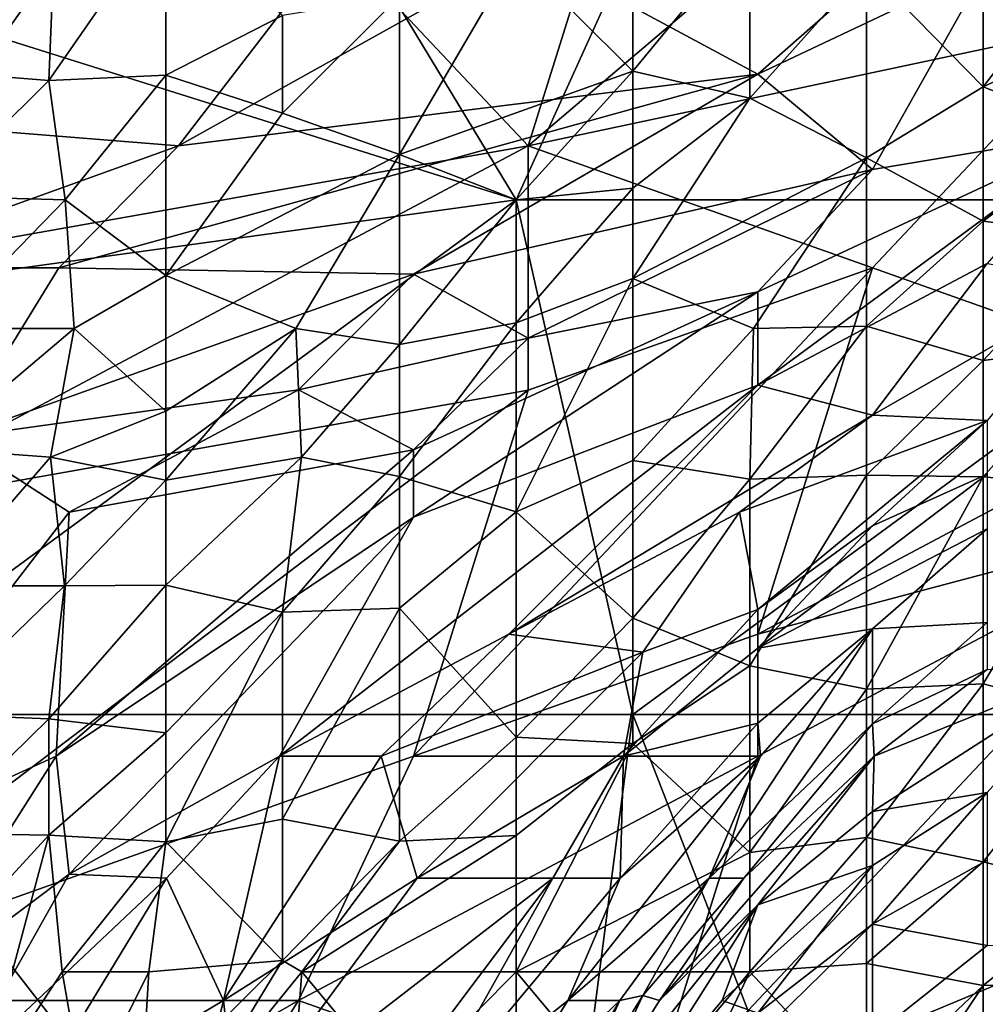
# Model space of a CAD drawing. Extents: x -0.375 to 0.375, y -0.309 to 0.309.
# Tile 86 of 226: x -0.266 to -0.248, y 0.221 to 0.239. Entities that reach past the tile are written whole.
import ezdxf

# ---------------------------------------------------------------- set-up
doc = ezdxf.new("R2010")
doc.units = 0

msp = doc.modelspace()

# ---------------------------------------------------------------- linework, layer by layer
for points in [[(-0.272033, 0.240611, 0.000164), (-0.265609, 0.250045, 0.000205), (-0.257042, 0.235894)], [(-0.257042, 0.235894), (-0.265609, 0.250045, 0.000205), (-0.250618, 0.250045, 0.000076)], [(-0.257042, 0.235894), (-0.250618, 0.250045, 0.000076), (-0.242052, 0.235894, 0.00001)], [(-0.242052, 0.235894, 0.00001), (-0.250618, 0.250045, 0.000076), (-0.242052, 0.24297, 0.000164)], [(-0.256821, 0.236884, 0.852737), (-0.246298, 0.239121, 0.84873), (-0.246298, 0.245834, 0.85133)], [(-0.256821, 0.236884, 0.852737), (-0.246298, 0.245834, 0.85133), (-0.254717, 0.243596, 0.85426)], [(-0.273658, 0.237722, 0.719463), (-0.271554, 0.245047, 0.731077), (-0.26524, 0.24451, 0.723335)], [(-0.258926, 0.242485, 0.711721), (-0.273658, 0.237722, 0.719463), (-0.26524, 0.24451, 0.723335)], [(-0.269449, 0.234646, 0.858639), (-0.263135, 0.243596, 0.858192), (-0.271554, 0.241359, 0.861831)], [(-0.269449, 0.234646, 0.858639), (-0.256821, 0.236884, 0.852737), (-0.263135, 0.243596, 0.858192)], [(-0.256821, 0.236884, 0.852737), (-0.254717, 0.243596, 0.85426), (-0.263135, 0.243596, 0.858192)], [(-0.258926, 0.242485, 0.711721), (-0.263237, 0.236884, 0.703978), (-0.273658, 0.237722, 0.719463)], [(-0.256821, 0.240465, 0.703978), (-0.263237, 0.236884, 0.703978), (-0.258926, 0.242485, 0.711721)], [(-0.257042, 0.240386, 0.184255), (-0.254901, 0.238252, 0.207429), (-0.254901, 0.242057, 0.180379)], [(-0.254901, 0.238252, 0.207429), (-0.252759, 0.240855, 0.195884), (-0.254901, 0.242057, 0.180379)], [(-0.248403, 0.241895, 0.696235), (-0.252612, 0.238196, 0.690428), (-0.256821, 0.240465, 0.703978)], [(-0.248403, 0.240191, 0.690428), (-0.252612, 0.238196, 0.690428), (-0.248403, 0.241895, 0.696235)], [(-0.265609, 0.238084, 0.157121), (-0.263467, 0.238181, 0.16875), (-0.263467, 0.241172, 0.149368)], [(-0.265609, 0.238084, 0.157121), (-0.263467, 0.241172, 0.149368), (-0.265511, 0.240611, 0.141615)], [(-0.263467, 0.241172, 0.149368), (-0.263467, 0.238181, 0.16875), (-0.261325, 0.239272, 0.172626)], [(-0.252759, 0.240855, 0.195884), (-0.254901, 0.238252, 0.207429), (-0.252759, 0.237759, 0.219143)], [(-0.252759, 0.240855, 0.195884), (-0.252759, 0.237759, 0.219143), (-0.250618, 0.240156, 0.207513)], [(-0.248476, 0.237965, 0.230772), (-0.246335, 0.238971, 0.226895), (-0.246335, 0.240754, 0.21139)], [(-0.248476, 0.239875, 0.215266), (-0.248476, 0.237965, 0.230772), (-0.246335, 0.240754, 0.21139)], [(-0.274175, 0.233535, 0.000171), (-0.272033, 0.240611, 0.000164), (-0.257042, 0.235894)], [(-0.265511, 0.240611, 0.141615), (-0.26775, 0.238252, 0.143242), (-0.265609, 0.238084, 0.157121)], [(-0.26775, 0.238252, 0.143242), (-0.265511, 0.240611, 0.141615), (-0.26775, 0.24049, 0.129986)], [(-0.263237, 0.236884, 0.703978), (-0.256821, 0.240465, 0.703978), (-0.252612, 0.238196, 0.690428)], [(-0.259184, 0.239627, 0.180379), (-0.259184, 0.236726, 0.199761), (-0.257042, 0.240386, 0.184255)], [(-0.259184, 0.236726, 0.199761), (-0.254901, 0.238252, 0.207429), (-0.257042, 0.240386, 0.184255)], [(-0.252759, 0.237759, 0.219143), (-0.250618, 0.236664, 0.234648), (-0.250618, 0.240156, 0.207513)], [(-0.250508, 0.23645, 0.68075), (-0.252612, 0.238196, 0.690428), (-0.248403, 0.240191, 0.690428)], [(-0.250618, 0.240156, 0.207513), (-0.250618, 0.236664, 0.234648), (-0.248476, 0.237965, 0.230772)], [(-0.250618, 0.240156, 0.207513), (-0.248476, 0.237965, 0.230772), (-0.248476, 0.239875, 0.215266)], [(-0.250508, 0.23645, 0.68075), (-0.248403, 0.240191, 0.690428), (-0.246298, 0.237153, 0.674943)], [(-0.261325, 0.239272, 0.172626), (-0.261325, 0.237485, 0.184255), (-0.259184, 0.239627, 0.180379)], [(-0.261325, 0.237485, 0.184255), (-0.259184, 0.236726, 0.199761), (-0.259184, 0.239627, 0.180379)], [(-0.263467, 0.238181, 0.16875), (-0.261325, 0.237485, 0.184255), (-0.261325, 0.239272, 0.172626)], [(-0.250508, 0.234646, 0.848583), (-0.246298, 0.239121, 0.84873), (-0.256821, 0.236884, 0.852737)], [(-0.246298, 0.239121, 0.84873), (-0.250508, 0.234646, 0.848583), (-0.244194, 0.232409, 0.84449)], [(-0.246335, 0.238971, 0.226895), (-0.248476, 0.237965, 0.230772), (-0.246335, 0.237132, 0.242401)], [(-0.265609, 0.238084, 0.157121), (-0.26775, 0.238252, 0.143242), (-0.26775, 0.235959, 0.157121)], [(-0.259184, 0.236726, 0.199761), (-0.257042, 0.235895, 0.215266), (-0.254901, 0.238252, 0.207429)], [(-0.257042, 0.235895, 0.215266), (-0.254901, 0.23611, 0.223019), (-0.254901, 0.238252, 0.207429)], [(-0.254901, 0.238252, 0.207429), (-0.254901, 0.23611, 0.223019), (-0.252759, 0.237759, 0.219143)], [(-0.265609, 0.238084, 0.157121), (-0.26775, 0.235959, 0.157121), (-0.265312, 0.235894, 0.172626)], [(-0.265312, 0.235894, 0.172626), (-0.263467, 0.238181, 0.16875), (-0.265609, 0.238084, 0.157121)], [(-0.265431, 0.234646, 0.702042), (-0.263237, 0.236884, 0.703978), (-0.252612, 0.238196, 0.690428)], [(-0.258926, 0.234533, 0.690428), (-0.265431, 0.234646, 0.702042), (-0.252612, 0.238196, 0.690428)], [(-0.265312, 0.235894, 0.172626), (-0.263467, 0.234507, 0.192008), (-0.263467, 0.238181, 0.16875)], [(-0.263467, 0.234507, 0.192008), (-0.261325, 0.237485, 0.184255), (-0.263467, 0.238181, 0.16875)], [(-0.250508, 0.23645, 0.68075), (-0.258926, 0.234533, 0.690428), (-0.252612, 0.238196, 0.690428)], [(-0.250618, 0.236664, 0.234648), (-0.248476, 0.235502, 0.250154), (-0.248476, 0.237965, 0.230772)], [(-0.248476, 0.237965, 0.230772), (-0.248476, 0.235502, 0.250154), (-0.246335, 0.237132, 0.242401)], [(-0.263237, 0.236884, 0.703978), (-0.269449, 0.234646, 0.708062), (-0.273658, 0.237722, 0.719463)], [(-0.254901, 0.234452, 0.234648), (-0.250618, 0.236664, 0.234648), (-0.252759, 0.237759, 0.219143)], [(-0.252759, 0.237759, 0.219143), (-0.254901, 0.23611, 0.223019), (-0.254901, 0.234452, 0.234648)], [(-0.261325, 0.237485, 0.184255), (-0.263467, 0.234507, 0.192008), (-0.259184, 0.236726, 0.199761)], [(-0.252612, 0.2325, 0.669136), (-0.252612, 0.234211, 0.676878), (-0.246298, 0.237153, 0.674943)], [(-0.252612, 0.2325, 0.669136), (-0.246298, 0.237153, 0.674943), (-0.248403, 0.234729, 0.6672)], [(-0.250508, 0.23645, 0.68075), (-0.246298, 0.237153, 0.674943), (-0.252612, 0.234211, 0.676878)], [(-0.248476, 0.235502, 0.250154), (-0.246335, 0.235237, 0.257906), (-0.246335, 0.237132, 0.242401)], [(-0.256821, 0.236884, 0.852737), (-0.269449, 0.234646, 0.858639), (-0.269449, 0.230172, 0.856828)], [(-0.263237, 0.236884, 0.703978), (-0.265431, 0.234646, 0.702042), (-0.269449, 0.234646, 0.708062)], [(-0.256821, 0.232409, 0.850717), (-0.256821, 0.236884, 0.852737), (-0.269449, 0.230172, 0.856828)], [(-0.256821, 0.232409, 0.850717), (-0.250508, 0.234646, 0.848583), (-0.256821, 0.236884, 0.852737)], [(-0.261084, 0.233535, 0.21139), (-0.259184, 0.236726, 0.199761), (-0.263467, 0.234507, 0.192008)], [(-0.259184, 0.236726, 0.199761), (-0.261084, 0.233535, 0.21139), (-0.259184, 0.233244, 0.223019)], [(-0.259184, 0.233244, 0.223019), (-0.257042, 0.235895, 0.215266), (-0.259184, 0.236726, 0.199761)], [(-0.252691, 0.233535, 0.250154), (-0.250618, 0.236664, 0.234648), (-0.254901, 0.234452, 0.234648)], [(-0.250618, 0.236664, 0.234648), (-0.252691, 0.233535, 0.250154), (-0.250618, 0.233578, 0.257906)], [(-0.250618, 0.236664, 0.234648), (-0.250618, 0.233578, 0.257906), (-0.248476, 0.235502, 0.250154)], [(-0.250508, 0.23645, 0.68075), (-0.256821, 0.23336, 0.682685), (-0.258926, 0.234533, 0.690428)], [(-0.250508, 0.23645, 0.68075), (-0.252612, 0.234211, 0.676878), (-0.256821, 0.23336, 0.682685)], [(-0.257042, 0.233642, 0.230772), (-0.254901, 0.234452, 0.234648), (-0.254901, 0.23611, 0.223019)], [(-0.257042, 0.235895, 0.215266), (-0.257042, 0.233642, 0.230772), (-0.254901, 0.23611, 0.223019)], [(-0.269892, 0.22646, 0.000164), (-0.274175, 0.233535, 0.000171), (-0.257042, 0.235894)], [(-0.269892, 0.22646, 0.000164), (-0.257042, 0.235894), (-0.254901, 0.22646, 0.000069)], [(-0.26775, 0.235959, 0.157121), (-0.267608, 0.233535, 0.172626), (-0.265312, 0.235894, 0.172626)], [(-0.267608, 0.233535, 0.172626), (-0.265146, 0.233535, 0.188132), (-0.265312, 0.235894, 0.172626)], [(-0.265312, 0.235894, 0.172626), (-0.265146, 0.233535, 0.188132), (-0.263467, 0.234507, 0.192008)], [(-0.259184, 0.233244, 0.223019), (-0.257042, 0.233642, 0.230772), (-0.257042, 0.235895, 0.215266)], [(-0.254901, 0.22646, 0.000069), (-0.257042, 0.235894), (-0.242052, 0.235894, 0.00001)], [(-0.242052, 0.22646, 0.000113), (-0.254901, 0.22646, 0.000069), (-0.242052, 0.235894, 0.00001)], [(-0.250618, 0.233578, 0.257906), (-0.248476, 0.232952, 0.269536), (-0.248476, 0.235502, 0.250154)], [(-0.248476, 0.235502, 0.250154), (-0.248476, 0.232952, 0.269536), (-0.246335, 0.235237, 0.257906)], [(-0.248476, 0.232952, 0.269536), (-0.246335, 0.23323, 0.273412), (-0.246335, 0.235237, 0.257906)], [(-0.269449, 0.234646, 0.708062), (-0.265431, 0.234646, 0.702042), (-0.267345, 0.231533, 0.698171)], [(-0.258926, 0.234533, 0.690428), (-0.267345, 0.231533, 0.698171), (-0.265431, 0.234646, 0.702042)], [(-0.258926, 0.225697, 0.848185), (-0.250508, 0.234646, 0.848583), (-0.256821, 0.232409, 0.850717)], [(-0.252612, 0.227934, 0.845975), (-0.250508, 0.234646, 0.848583), (-0.258926, 0.225697, 0.848185)], [(-0.248403, 0.234729, 0.6672), (-0.250508, 0.231947, 0.65365), (-0.252612, 0.2325, 0.669136)], [(-0.250508, 0.234646, 0.848583), (-0.252612, 0.227934, 0.845975), (-0.244194, 0.232409, 0.84449)], [(-0.246298, 0.234366, 0.651715), (-0.250508, 0.231947, 0.65365), (-0.248403, 0.234729, 0.6672)], [(-0.261031, 0.23241, 0.688492), (-0.267345, 0.231533, 0.698171), (-0.258926, 0.234533, 0.690428)], [(-0.265146, 0.233535, 0.188132), (-0.263467, 0.232022, 0.207513), (-0.263467, 0.234507, 0.192008)], [(-0.263467, 0.232022, 0.207513), (-0.261084, 0.233535, 0.21139), (-0.263467, 0.234507, 0.192008)], [(-0.256821, 0.23336, 0.682685), (-0.261031, 0.23241, 0.688492), (-0.258926, 0.234533, 0.690428)], [(-0.257042, 0.230179, 0.25403), (-0.254901, 0.231117, 0.257906), (-0.254901, 0.234452, 0.234648)], [(-0.257042, 0.230179, 0.25403), (-0.254901, 0.234452, 0.234648), (-0.257042, 0.233642, 0.230772)], [(-0.254901, 0.234452, 0.234648), (-0.254901, 0.231117, 0.257906), (-0.252691, 0.233535, 0.250154)], [(-0.248403, 0.231848, 0.640101), (-0.250508, 0.231947, 0.65365), (-0.246298, 0.234366, 0.651715)], [(-0.258926, 0.230079, 0.676878), (-0.258926, 0.231314, 0.68075), (-0.252612, 0.234211, 0.676878)], [(-0.252612, 0.2325, 0.669136), (-0.258926, 0.230079, 0.676878), (-0.252612, 0.234211, 0.676878)], [(-0.258926, 0.231314, 0.68075), (-0.256821, 0.23336, 0.682685), (-0.252612, 0.234211, 0.676878)], [(-0.26775, 0.231334, 0.184255), (-0.265582, 0.231177, 0.199761), (-0.265146, 0.233535, 0.188132)], [(-0.26775, 0.231334, 0.184255), (-0.265146, 0.233535, 0.188132), (-0.267608, 0.233535, 0.172626)], [(-0.265146, 0.233535, 0.188132), (-0.265582, 0.231177, 0.199761), (-0.263467, 0.232022, 0.207513)], [(-0.261084, 0.233535, 0.21139), (-0.263467, 0.230754, 0.215266), (-0.260978, 0.231177, 0.226895)], [(-0.263467, 0.232022, 0.207513), (-0.263467, 0.230754, 0.215266), (-0.261084, 0.233535, 0.21139)], [(-0.260978, 0.231177, 0.226895), (-0.259184, 0.233244, 0.223019), (-0.261084, 0.233535, 0.21139)], [(-0.259184, 0.230821, 0.238524), (-0.257042, 0.230179, 0.25403), (-0.257042, 0.233642, 0.230772)], [(-0.259184, 0.230821, 0.238524), (-0.257042, 0.233642, 0.230772), (-0.259184, 0.233244, 0.223019)], [(-0.252691, 0.233535, 0.250154), (-0.254901, 0.231117, 0.257906), (-0.252759, 0.230773, 0.269536)], [(-0.252759, 0.230773, 0.269536), (-0.250618, 0.230851, 0.277288), (-0.250618, 0.233578, 0.257906)], [(-0.252691, 0.233535, 0.250154), (-0.252759, 0.230773, 0.269536), (-0.250618, 0.233578, 0.257906)], [(-0.250618, 0.233578, 0.257906), (-0.250618, 0.230851, 0.277288), (-0.248476, 0.232952, 0.269536)], [(-0.256821, 0.23336, 0.682685), (-0.258926, 0.231314, 0.68075), (-0.261031, 0.23241, 0.688492)], [(-0.259184, 0.233244, 0.223019), (-0.260978, 0.231177, 0.226895), (-0.259184, 0.230821, 0.238524)], [(-0.248476, 0.232952, 0.269536), (-0.248476, 0.230815, 0.285041), (-0.246335, 0.23323, 0.273412)], [(-0.246335, 0.23323, 0.273412), (-0.248476, 0.230815, 0.285041), (-0.246335, 0.230621, 0.292794)], [(-0.248476, 0.232952, 0.269536), (-0.250618, 0.230851, 0.277288), (-0.248476, 0.230815, 0.285041)], [(-0.258926, 0.230079, 0.676878), (-0.252612, 0.2325, 0.669136), (-0.261381, 0.225697, 0.669136)], [(-0.257179, 0.227934, 0.661393), (-0.261381, 0.225697, 0.669136), (-0.252612, 0.2325, 0.669136)], [(-0.250508, 0.231947, 0.65365), (-0.257179, 0.227934, 0.661393), (-0.252612, 0.2325, 0.669136)], [(-0.271554, 0.221222, 0.853199), (-0.258926, 0.225697, 0.848185), (-0.256821, 0.232409, 0.850717)], [(-0.271554, 0.221222, 0.853199), (-0.256821, 0.232409, 0.850717), (-0.269449, 0.230172, 0.856828)], [(-0.261031, 0.23241, 0.688492), (-0.26524, 0.230172, 0.691064), (-0.267345, 0.231533, 0.698171)], [(-0.258926, 0.231314, 0.68075), (-0.26524, 0.230172, 0.691064), (-0.261031, 0.23241, 0.688492)], [(-0.252612, 0.227934, 0.845975), (-0.244194, 0.230172, 0.84324), (-0.244194, 0.232409, 0.84449)], [(-0.265582, 0.231177, 0.199761), (-0.263467, 0.230754, 0.215266), (-0.263467, 0.232022, 0.207513)], [(-0.252946, 0.230172, 0.65365), (-0.257179, 0.227934, 0.661393), (-0.250508, 0.231947, 0.65365)], [(-0.248403, 0.231848, 0.640101), (-0.252946, 0.230172, 0.65365), (-0.250508, 0.231947, 0.65365)], [(-0.252946, 0.230172, 0.65365), (-0.248403, 0.231848, 0.640101), (-0.252612, 0.228386, 0.638165)], [(-0.248403, 0.231848, 0.640101), (-0.250508, 0.229922, 0.636229), (-0.252612, 0.228386, 0.638165)], [(-0.248403, 0.230868, 0.630422), (-0.250508, 0.229922, 0.636229), (-0.248403, 0.231848, 0.640101)], [(-0.270394, 0.223459, 0.688492), (-0.267345, 0.231533, 0.698171), (-0.26524, 0.230172, 0.691064)], [(-0.265582, 0.231177, 0.199761), (-0.26775, 0.231334, 0.184255), (-0.267627, 0.228818, 0.199761)], [(-0.26524, 0.230172, 0.691064), (-0.258926, 0.231314, 0.68075), (-0.265479, 0.225697, 0.68075)], [(-0.258926, 0.230079, 0.676878), (-0.265479, 0.225697, 0.68075), (-0.258926, 0.231314, 0.68075)], [(-0.267627, 0.228818, 0.199761), (-0.265325, 0.228818, 0.215266), (-0.265582, 0.231177, 0.199761)], [(-0.265325, 0.228818, 0.215266), (-0.263467, 0.230754, 0.215266), (-0.265582, 0.231177, 0.199761)], [(-0.260978, 0.231177, 0.226895), (-0.263467, 0.22883, 0.226895), (-0.261325, 0.228339, 0.242401)], [(-0.260978, 0.231177, 0.226895), (-0.263467, 0.230754, 0.215266), (-0.263467, 0.22883, 0.226895)], [(-0.261325, 0.228339, 0.242401), (-0.259184, 0.230821, 0.238524), (-0.260978, 0.231177, 0.226895)], [(-0.257042, 0.230179, 0.25403), (-0.254901, 0.228226, 0.277288), (-0.254901, 0.231117, 0.257906)], [(-0.254901, 0.231117, 0.257906), (-0.254901, 0.228226, 0.277288), (-0.252759, 0.230773, 0.269536)], [(-0.250618, 0.230851, 0.277288), (-0.252759, 0.227354, 0.292794), (-0.250618, 0.226927, 0.304423)], [(-0.252759, 0.230773, 0.269536), (-0.252759, 0.227354, 0.292794), (-0.250618, 0.230851, 0.277288)], [(-0.250508, 0.229922, 0.636229), (-0.248403, 0.230868, 0.630422), (-0.252612, 0.227678, 0.632358)], [(-0.248403, 0.230868, 0.630422), (-0.248403, 0.229866, 0.618808), (-0.252612, 0.227678, 0.632358)], [(-0.250618, 0.230851, 0.277288), (-0.250618, 0.226927, 0.304423), (-0.248476, 0.230815, 0.285041)], [(-0.263467, 0.230754, 0.215266), (-0.265325, 0.228818, 0.215266), (-0.263467, 0.22883, 0.226895)], [(-0.259184, 0.228413, 0.25403), (-0.259184, 0.230821, 0.238524), (-0.261325, 0.228339, 0.242401)], [(-0.259184, 0.230821, 0.238524), (-0.259184, 0.228413, 0.25403), (-0.257042, 0.230179, 0.25403)], [(-0.254901, 0.228226, 0.277288), (-0.252759, 0.227354, 0.292794), (-0.252759, 0.230773, 0.269536)], [(-0.250618, 0.226927, 0.304423), (-0.248476, 0.227025, 0.312176), (-0.248476, 0.230815, 0.285041)], [(-0.248476, 0.227025, 0.312176), (-0.246335, 0.230621, 0.292794), (-0.248476, 0.230815, 0.285041)], [(-0.246335, 0.230621, 0.292794), (-0.248476, 0.227025, 0.312176), (-0.246335, 0.22646, 0.323229)], [(-0.265479, 0.225697, 0.68075), (-0.270394, 0.223459, 0.688492), (-0.26524, 0.230172, 0.691064)], [(-0.259184, 0.228413, 0.25403), (-0.257042, 0.226049, 0.281165), (-0.257042, 0.230179, 0.25403)], [(-0.254717, 0.227605, 0.645908), (-0.257179, 0.227934, 0.661393), (-0.252946, 0.230172, 0.65365)], [(-0.257042, 0.226049, 0.281165), (-0.254901, 0.228226, 0.277288), (-0.257042, 0.230179, 0.25403)], [(-0.252612, 0.228386, 0.638165), (-0.254717, 0.227605, 0.645908), (-0.252946, 0.230172, 0.65365)], [(-0.254717, 0.218984, 0.840912), (-0.244194, 0.230172, 0.84324), (-0.252612, 0.225697, 0.844563)], [(-0.244194, 0.230172, 0.84324), (-0.254717, 0.218984, 0.840912), (-0.246298, 0.221222, 0.838195)], [(-0.252612, 0.225697, 0.844563), (-0.244194, 0.230172, 0.84324), (-0.252612, 0.227934, 0.845975)], [(-0.265479, 0.225697, 0.68075), (-0.258926, 0.230079, 0.676878), (-0.26524, 0.223537, 0.674943)], [(-0.258926, 0.230079, 0.676878), (-0.261381, 0.225697, 0.669136), (-0.26524, 0.223537, 0.674943)], [(-0.252612, 0.227678, 0.632358), (-0.252612, 0.228386, 0.638165), (-0.250508, 0.229922, 0.636229)], [(-0.248403, 0.229866, 0.618808), (-0.250508, 0.228031, 0.616873), (-0.252612, 0.227678, 0.632358)], [(-0.248403, 0.228149, 0.597516), (-0.250508, 0.228031, 0.616873), (-0.248403, 0.229866, 0.618808)], [(-0.26775, 0.226468, 0.21139), (-0.265609, 0.226382, 0.226895), (-0.265325, 0.228818, 0.215266)], [(-0.265325, 0.228818, 0.215266), (-0.267627, 0.228818, 0.199761), (-0.26775, 0.226468, 0.21139)], [(-0.263467, 0.22883, 0.226895), (-0.265609, 0.226382, 0.226895), (-0.263467, 0.226126, 0.242401)], [(-0.265609, 0.226382, 0.226895), (-0.263467, 0.22883, 0.226895), (-0.265325, 0.228818, 0.215266)], [(-0.261325, 0.228339, 0.242401), (-0.263467, 0.22883, 0.226895), (-0.263467, 0.226126, 0.242401)], [(-0.261325, 0.228339, 0.242401), (-0.263467, 0.224126, 0.25403), (-0.261325, 0.224541, 0.265659)], [(-0.261325, 0.228339, 0.242401), (-0.263467, 0.226126, 0.242401), (-0.263467, 0.224126, 0.25403)], [(-0.261325, 0.224541, 0.265659), (-0.259184, 0.224141, 0.281165), (-0.259184, 0.228413, 0.25403)], [(-0.261325, 0.224541, 0.265659), (-0.259184, 0.228413, 0.25403), (-0.261325, 0.228339, 0.242401)], [(-0.259184, 0.224141, 0.281165), (-0.257042, 0.226049, 0.281165), (-0.259184, 0.228413, 0.25403)], [(-0.252612, 0.227678, 0.632358), (-0.255075, 0.225697, 0.636229), (-0.252612, 0.228386, 0.638165)], [(-0.252612, 0.228386, 0.638165), (-0.255075, 0.225697, 0.636229), (-0.254717, 0.227605, 0.645908)], [(-0.254901, 0.228226, 0.277288), (-0.257042, 0.226049, 0.281165), (-0.254901, 0.225931, 0.292794)], [(-0.254901, 0.228226, 0.277288), (-0.254901, 0.225931, 0.292794), (-0.252759, 0.227354, 0.292794)], [(-0.250508, 0.228031, 0.616873), (-0.248403, 0.228149, 0.597516), (-0.250508, 0.226292, 0.59558)], [(-0.248403, 0.228149, 0.597516), (-0.248403, 0.227285, 0.585902), (-0.250508, 0.226292, 0.59558)], [(-0.253506, 0.223459, 0.601387), (-0.252559, 0.225697, 0.613001), (-0.250508, 0.228031, 0.616873)], [(-0.250508, 0.226292, 0.59558), (-0.253506, 0.223459, 0.601387), (-0.250508, 0.228031, 0.616873)], [(-0.250508, 0.228031, 0.616873), (-0.252559, 0.225697, 0.613001), (-0.252612, 0.226302, 0.620744)], [(-0.252612, 0.227678, 0.632358), (-0.250508, 0.228031, 0.616873), (-0.252612, 0.226302, 0.620744)], [(-0.261381, 0.225697, 0.669136), (-0.257179, 0.227934, 0.661393), (-0.259516, 0.225697, 0.661393)], [(-0.254717, 0.227605, 0.645908), (-0.259516, 0.225697, 0.661393), (-0.257179, 0.227934, 0.661393)], [(-0.252612, 0.225697, 0.844563), (-0.252612, 0.227934, 0.845975), (-0.258926, 0.225697, 0.848185)], [(-0.259516, 0.225697, 0.661393), (-0.254717, 0.227605, 0.645908), (-0.258857, 0.223459, 0.647843)], [(-0.255075, 0.225697, 0.636229), (-0.258857, 0.223459, 0.647843), (-0.254717, 0.227605, 0.645908)], [(-0.252612, 0.226302, 0.620744), (-0.255075, 0.225697, 0.636229), (-0.252612, 0.227678, 0.632358)], [(-0.254901, 0.225931, 0.292794), (-0.252759, 0.22393, 0.316052), (-0.252759, 0.227354, 0.292794)], [(-0.252759, 0.227354, 0.292794), (-0.252759, 0.22393, 0.316052), (-0.250618, 0.226927, 0.304423)], [(-0.250508, 0.224686, 0.570416), (-0.25048, 0.225697, 0.585902), (-0.246298, 0.227391, 0.570416)], [(-0.246298, 0.227391, 0.570416), (-0.248403, 0.225032, 0.556867), (-0.250508, 0.224686, 0.570416)], [(-0.25048, 0.225697, 0.585902), (-0.250508, 0.226292, 0.59558), (-0.248403, 0.227285, 0.585902)], [(-0.246298, 0.227391, 0.570416), (-0.25048, 0.225697, 0.585902), (-0.248403, 0.227285, 0.585902)], [(-0.252759, 0.22393, 0.316052), (-0.250618, 0.22421, 0.323805), (-0.250618, 0.226927, 0.304423)], [(-0.248476, 0.227025, 0.312176), (-0.250618, 0.22421, 0.323805), (-0.248476, 0.223763, 0.335434)], [(-0.250618, 0.22421, 0.323805), (-0.248476, 0.227025, 0.312176), (-0.250618, 0.226927, 0.304423)], [(-0.248476, 0.223763, 0.335434), (-0.246335, 0.22646, 0.323229), (-0.248476, 0.227025, 0.312176)], [(-0.257042, 0.20995, 0.000273), (-0.269892, 0.22646, 0.000164), (-0.254901, 0.22646, 0.000069)], [(-0.257042, 0.20995, 0.000273), (-0.269892, 0.20995, 0.0004), (-0.269892, 0.22646, 0.000164)], [(-0.26775, 0.224285, 0.223019), (-0.265609, 0.226382, 0.226895), (-0.26775, 0.226468, 0.21139)], [(-0.26775, 0.224285, 0.223019), (-0.265609, 0.224251, 0.238524), (-0.265609, 0.226382, 0.226895)], [(-0.265609, 0.224251, 0.238524), (-0.263467, 0.226126, 0.242401), (-0.265609, 0.226382, 0.226895)], [(-0.257042, 0.20995, 0.000273), (-0.254901, 0.22646, 0.000069), (-0.248476, 0.20995, 0.00034)], [(-0.248476, 0.20995, 0.00034), (-0.254901, 0.22646, 0.000069), (-0.242052, 0.22646, 0.000113)], [(-0.248476, 0.20995, 0.00034), (-0.242052, 0.22646, 0.000113), (-0.242052, 0.219384, 0.00033)], [(-0.248476, 0.223763, 0.335434), (-0.246335, 0.223224, 0.347063), (-0.246335, 0.22646, 0.323229)], [(-0.252612, 0.226302, 0.620744), (-0.252559, 0.225697, 0.613001), (-0.255136, 0.223459, 0.62268)], [(-0.252612, 0.226302, 0.620744), (-0.255136, 0.223459, 0.62268), (-0.255075, 0.225697, 0.636229)], [(-0.253506, 0.223459, 0.601387), (-0.250508, 0.226292, 0.59558), (-0.252866, 0.223459, 0.587838)], [(-0.250508, 0.226292, 0.59558), (-0.25048, 0.225697, 0.585902), (-0.252866, 0.223459, 0.587838)], [(-0.265609, 0.224251, 0.238524), (-0.263467, 0.224126, 0.25403), (-0.263467, 0.226126, 0.242401)], [(-0.259184, 0.224141, 0.281165), (-0.257042, 0.224246, 0.292794), (-0.257042, 0.226049, 0.281165)], [(-0.254901, 0.225931, 0.292794), (-0.257042, 0.226049, 0.281165), (-0.257042, 0.224246, 0.292794)], [(-0.254901, 0.225931, 0.292794), (-0.257042, 0.221743, 0.308299), (-0.252759, 0.22393, 0.316052)], [(-0.254901, 0.225931, 0.292794), (-0.257042, 0.224246, 0.292794), (-0.257042, 0.221743, 0.308299)], [(-0.261031, 0.221222, 0.846386), (-0.258926, 0.225697, 0.848185), (-0.271554, 0.221222, 0.853199)], [(-0.270394, 0.223459, 0.688492), (-0.265479, 0.225697, 0.68075), (-0.268324, 0.221222, 0.678814)], [(-0.26524, 0.223537, 0.674943), (-0.268324, 0.221222, 0.678814), (-0.265479, 0.225697, 0.68075)], [(-0.263456, 0.223459, 0.669136), (-0.26524, 0.223537, 0.674943), (-0.261381, 0.225697, 0.669136)], [(-0.263456, 0.223459, 0.669136), (-0.261381, 0.225697, 0.669136), (-0.26241, 0.221222, 0.657522)], [(-0.259516, 0.225697, 0.661393), (-0.26241, 0.221222, 0.657522), (-0.261381, 0.225697, 0.669136)], [(-0.258857, 0.223459, 0.647843), (-0.26241, 0.221222, 0.657522), (-0.259516, 0.225697, 0.661393)], [(-0.261031, 0.221222, 0.846386), (-0.252612, 0.225697, 0.844563), (-0.258926, 0.225697, 0.848185)], [(-0.252612, 0.225697, 0.844563), (-0.261031, 0.221222, 0.846386), (-0.254717, 0.218984, 0.840912)], [(-0.256373, 0.223459, 0.632358), (-0.258857, 0.223459, 0.647843), (-0.255075, 0.225697, 0.636229)], [(-0.255136, 0.223459, 0.62268), (-0.256373, 0.223459, 0.632358), (-0.255075, 0.225697, 0.636229)], [(-0.252559, 0.225697, 0.613001), (-0.253506, 0.223459, 0.601387), (-0.256094, 0.221222, 0.616873)], [(-0.252559, 0.225697, 0.613001), (-0.256094, 0.221222, 0.616873), (-0.255136, 0.223459, 0.62268)], [(-0.254412, 0.221222, 0.580095), (-0.252866, 0.223459, 0.587838), (-0.25048, 0.225697, 0.585902)], [(-0.254412, 0.221222, 0.580095), (-0.25048, 0.225697, 0.585902), (-0.252612, 0.222973, 0.572352)], [(-0.250508, 0.224686, 0.570416), (-0.252612, 0.222973, 0.572352), (-0.25048, 0.225697, 0.585902)], [(-0.248403, 0.223793, 0.543317), (-0.250508, 0.222617, 0.543317), (-0.248403, 0.225032, 0.556867)], [(-0.250508, 0.223693, 0.556867), (-0.250508, 0.224686, 0.570416), (-0.248403, 0.225032, 0.556867)], [(-0.250508, 0.222617, 0.543317), (-0.250508, 0.223693, 0.556867), (-0.248403, 0.225032, 0.556867)], [(-0.263467, 0.224126, 0.25403), (-0.261325, 0.22195, 0.281165), (-0.261325, 0.224541, 0.265659)], [(-0.261325, 0.22195, 0.281165), (-0.259184, 0.224141, 0.281165), (-0.261325, 0.224541, 0.265659)], [(-0.250508, 0.224686, 0.570416), (-0.250508, 0.223693, 0.556867), (-0.252612, 0.222973, 0.572352)], [(-0.265609, 0.224251, 0.238524), (-0.26775, 0.224285, 0.223019), (-0.267915, 0.221743, 0.234648)], [(-0.267915, 0.221743, 0.234648), (-0.266917, 0.219384, 0.25403), (-0.265609, 0.224251, 0.238524)], [(-0.265367, 0.221743, 0.25403), (-0.265609, 0.224251, 0.238524), (-0.266917, 0.219384, 0.25403)], [(-0.263467, 0.224126, 0.25403), (-0.265609, 0.224251, 0.238524), (-0.265367, 0.221743, 0.25403)], [(-0.259184, 0.224141, 0.281165), (-0.260975, 0.221743, 0.285041), (-0.257042, 0.224246, 0.292794)], [(-0.257042, 0.224246, 0.292794), (-0.260975, 0.221743, 0.285041), (-0.257042, 0.221743, 0.308299)], [(-0.250618, 0.22421, 0.323805), (-0.252759, 0.221743, 0.330507), (-0.250618, 0.221898, 0.33931)], [(-0.252759, 0.22393, 0.316052), (-0.252759, 0.221743, 0.330507), (-0.250618, 0.22421, 0.323805)], [(-0.250618, 0.22421, 0.323805), (-0.250618, 0.221898, 0.33931), (-0.248476, 0.223763, 0.335434)], [(-0.263467, 0.224126, 0.25403), (-0.265367, 0.221743, 0.25403), (-0.26378, 0.221743, 0.265659)], [(-0.26378, 0.221743, 0.265659), (-0.261325, 0.22195, 0.281165), (-0.263467, 0.224126, 0.25403)], [(-0.261325, 0.22195, 0.281165), (-0.260975, 0.221743, 0.285041), (-0.259184, 0.224141, 0.281165)], [(-0.257042, 0.221743, 0.308299), (-0.252759, 0.221743, 0.330507), (-0.252759, 0.22393, 0.316052)], [(-0.248403, 0.223793, 0.543317), (-0.248403, 0.22223, 0.525896), (-0.250508, 0.222617, 0.543317)], [(-0.250508, 0.223693, 0.556867), (-0.253267, 0.221222, 0.554931), (-0.252612, 0.222973, 0.572352)], [(-0.252612, 0.220988, 0.541381), (-0.253267, 0.221222, 0.554931), (-0.250508, 0.223693, 0.556867)], [(-0.250508, 0.222617, 0.543317), (-0.252612, 0.220988, 0.541381), (-0.250508, 0.223693, 0.556867)], [(-0.250618, 0.221898, 0.33931), (-0.248476, 0.221493, 0.350939), (-0.248476, 0.223763, 0.335434)], [(-0.248476, 0.223763, 0.335434), (-0.248476, 0.221493, 0.350939), (-0.246335, 0.223224, 0.347063)], [(-0.268324, 0.221222, 0.678814), (-0.26524, 0.223537, 0.674943), (-0.267345, 0.219796, 0.673007)], [(-0.26524, 0.223537, 0.674943), (-0.263456, 0.223459, 0.669136), (-0.267345, 0.219796, 0.673007)], [(-0.267345, 0.219796, 0.673007), (-0.263456, 0.223459, 0.669136), (-0.266174, 0.218984, 0.6672)], [(-0.263456, 0.223459, 0.669136), (-0.26241, 0.221222, 0.657522), (-0.266174, 0.218984, 0.6672)], [(-0.26241, 0.221222, 0.657522), (-0.258857, 0.223459, 0.647843), (-0.262164, 0.218984, 0.649779)], [(-0.258857, 0.223459, 0.647843), (-0.256373, 0.223459, 0.632358), (-0.262164, 0.218984, 0.649779)], [(-0.262164, 0.218984, 0.649779), (-0.256373, 0.223459, 0.632358), (-0.259736, 0.218984, 0.636229)], [(-0.259736, 0.218984, 0.636229), (-0.256373, 0.223459, 0.632358), (-0.258882, 0.218984, 0.630422)], [(-0.258882, 0.218984, 0.630422), (-0.255136, 0.223459, 0.62268), (-0.256094, 0.221222, 0.616873)], [(-0.258882, 0.218984, 0.630422), (-0.256373, 0.223459, 0.632358), (-0.255136, 0.223459, 0.62268)], [(-0.256094, 0.221222, 0.616873), (-0.253506, 0.223459, 0.601387), (-0.255142, 0.221222, 0.603323)], [(-0.255142, 0.221222, 0.603323), (-0.253506, 0.223459, 0.601387), (-0.254717, 0.221309, 0.593644)], [(-0.253506, 0.223459, 0.601387), (-0.252866, 0.223459, 0.587838), (-0.254717, 0.221309, 0.593644)], [(-0.252866, 0.223459, 0.587838), (-0.254412, 0.221222, 0.580095), (-0.254717, 0.221309, 0.593644)], [(-0.246335, 0.223224, 0.347063), (-0.248476, 0.221493, 0.350939), (-0.246335, 0.221546, 0.358692)], [(-0.254412, 0.221222, 0.580095), (-0.252612, 0.222973, 0.572352), (-0.255805, 0.218984, 0.578159)], [(-0.252612, 0.222973, 0.572352), (-0.25515, 0.218984, 0.554931), (-0.255805, 0.218984, 0.578159)], [(-0.253267, 0.221222, 0.554931), (-0.25515, 0.218984, 0.554931), (-0.252612, 0.222973, 0.572352)], [(-0.252612, 0.220557, 0.535574), (-0.252612, 0.220988, 0.541381), (-0.250508, 0.222617, 0.543317)], [(-0.250508, 0.22056, 0.518153), (-0.252612, 0.220557, 0.535574), (-0.250508, 0.222617, 0.543317)], [(-0.250508, 0.22056, 0.518153), (-0.250508, 0.222617, 0.543317), (-0.248403, 0.22223, 0.525896)], [(-0.246298, 0.22232, 0.516218), (-0.250508, 0.22056, 0.518153), (-0.248403, 0.22223, 0.525896)], [(-0.248403, 0.220114, 0.498797), (-0.250508, 0.22056, 0.518153), (-0.246298, 0.22232, 0.516218)], [(-0.26392, 0.219384, 0.277288), (-0.262886, 0.219384, 0.285041), (-0.261325, 0.22195, 0.281165)], [(-0.26392, 0.219384, 0.277288), (-0.261325, 0.22195, 0.281165), (-0.26378, 0.221743, 0.265659)], [(-0.262886, 0.219384, 0.285041), (-0.260975, 0.221743, 0.285041), (-0.261325, 0.22195, 0.281165)], [(-0.252759, 0.221743, 0.330507), (-0.250618, 0.219466, 0.354816), (-0.250618, 0.221898, 0.33931)], [(-0.250618, 0.219466, 0.354816), (-0.248476, 0.221493, 0.350939), (-0.250618, 0.221898, 0.33931)], [(-0.264949, 0.219384, 0.269536), (-0.265367, 0.221743, 0.25403), (-0.266917, 0.219384, 0.25403)], [(-0.265367, 0.221743, 0.25403), (-0.264949, 0.219384, 0.269536), (-0.26378, 0.221743, 0.265659)], [(-0.26392, 0.219384, 0.277288), (-0.26378, 0.221743, 0.265659), (-0.264949, 0.219384, 0.269536)], [(-0.262886, 0.219384, 0.285041), (-0.261325, 0.217075, 0.308299), (-0.260975, 0.221743, 0.285041)], [(-0.260975, 0.221743, 0.285041), (-0.261325, 0.217075, 0.308299), (-0.259184, 0.219591, 0.308299)], [(-0.260975, 0.221743, 0.285041), (-0.259184, 0.219591, 0.308299), (-0.257042, 0.221743, 0.308299)], [(-0.259184, 0.219591, 0.308299), (-0.257042, 0.217056, 0.335434), (-0.257042, 0.221743, 0.308299)], [(-0.254901, 0.219189, 0.335434), (-0.252759, 0.221743, 0.330507), (-0.257042, 0.221743, 0.308299)], [(-0.257042, 0.217056, 0.335434), (-0.254901, 0.219189, 0.335434), (-0.257042, 0.221743, 0.308299)], [(-0.254901, 0.219189, 0.335434), (-0.254901, 0.217231, 0.347063), (-0.252759, 0.221743, 0.330507)], [(-0.254901, 0.217231, 0.347063), (-0.250618, 0.219466, 0.354816), (-0.252759, 0.221743, 0.330507)], [(-0.248476, 0.221493, 0.350939), (-0.250618, 0.218286, 0.362569), (-0.248476, 0.219731, 0.362569)], [(-0.250618, 0.219466, 0.354816), (-0.250618, 0.218286, 0.362569), (-0.248476, 0.221493, 0.350939)], [(-0.246335, 0.221546, 0.358692), (-0.248476, 0.219731, 0.362569), (-0.246335, 0.219878, 0.370321)], [(-0.248476, 0.221493, 0.350939), (-0.248476, 0.219731, 0.362569), (-0.246335, 0.221546, 0.358692)], [(-0.254717, 0.221309, 0.593644), (-0.256166, 0.218984, 0.59558), (-0.255142, 0.221222, 0.603323)], [(-0.255805, 0.218984, 0.578159), (-0.256166, 0.218984, 0.59558), (-0.254717, 0.221309, 0.593644)], [(-0.254717, 0.221309, 0.593644), (-0.254412, 0.221222, 0.580095), (-0.255805, 0.218984, 0.578159)], [(-0.26524, 0.218798, 0.847218), (-0.271554, 0.221222, 0.853199), (-0.275763, 0.216747, 0.853058)], [(-0.271554, 0.221222, 0.853199), (-0.26524, 0.218798, 0.847218), (-0.261031, 0.221222, 0.846386)], [(-0.26404, 0.214509, 0.647843), (-0.266174, 0.218984, 0.6672), (-0.26241, 0.221222, 0.657522)], [(-0.26524, 0.214509, 0.843595), (-0.261031, 0.221222, 0.846386), (-0.26524, 0.218798, 0.847218)], [(-0.254717, 0.218984, 0.840912), (-0.261031, 0.221222, 0.846386), (-0.26524, 0.214509, 0.843595)], [(-0.26241, 0.221222, 0.657522), (-0.262164, 0.218984, 0.649779), (-0.26404, 0.214509, 0.647843)], [(-0.258882, 0.218984, 0.630422), (-0.256094, 0.221222, 0.616873), (-0.257484, 0.218984, 0.618808)], [(-0.257736, 0.216747, 0.60913), (-0.257484, 0.218984, 0.618808), (-0.255142, 0.221222, 0.603323)], [(-0.256166, 0.218984, 0.59558), (-0.257736, 0.216747, 0.60913), (-0.255142, 0.221222, 0.603323)], [(-0.255142, 0.221222, 0.603323), (-0.257484, 0.218984, 0.618808), (-0.256094, 0.221222, 0.616873)], [(-0.253267, 0.221222, 0.554931), (-0.252612, 0.220988, 0.541381), (-0.25515, 0.218984, 0.554931)], [(-0.244194, 0.214509, 0.831483), (-0.246298, 0.221222, 0.838195), (-0.254717, 0.218984, 0.840912)]]:
    msp.add_3dface(points)

doc.saveas('drawing.dxf')
